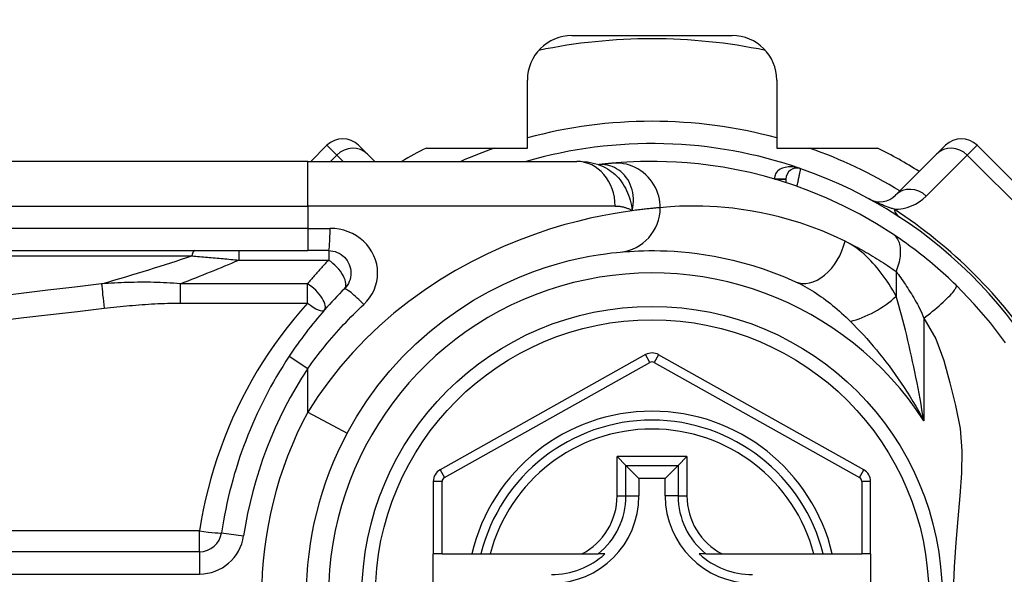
# Model space of a CAD drawing. Header units: inches. Extents: x 4 to 114, y 7 to 60.
# Tile 16 of 96: x 4.777 to 5.646, y 28.04 to 28.529. Entities that reach past the tile are written whole.
import ezdxf

# ---------------------------------------------------------------- set-up
doc = ezdxf.new("R2010")
doc.units = ezdxf.units.IN
doc.header["$MEASUREMENT"] = 0
doc.layers.add('Visible Edges(ANSI)', color=7, linetype='Continuous', lineweight=25)
doc.layers.add('Visible Tangent Edges(ANSI)', color=7, linetype='Continuous', lineweight=25)

msp = doc.modelspace()

# ---------------------------------------------------------------- linework, layer by layer
at = {"layer": 'Visible Edges(ANSI)'}
for p, q in [((5.26466, 28.51542), (5.40592, 28.51542)), ((5.22529, 28.41609), (5.22529, 28.47605)), ((5.44529, 28.47605), (5.44529, 28.41609)), ((5.04855, 28.41852), (5.03432, 28.40428)), ((5.07639, 28.41852), (5.08421, 28.41071)), ((5.13625, 28.41609), (5.22529, 28.41609)), ((5.44529, 28.41609), (5.53434, 28.41609)), ((5.58638, 28.41071), (5.59419, 28.41852)), ((5.73339, 28.30716), (5.62203, 28.41852)), ((5.0316, 28.40428), (4.38254, 28.40428)), ((5.0316, 28.40428), (5.26886, 28.40428)), ((5.09063, 28.40428), (5.08421, 28.41071)), ((5.58638, 28.41071), (5.55017, 28.3745)), ((5.28804, 28.40136), (5.28799, 28.40136)), ((5.4534, 28.38859), (5.4534, 28.38566)), ((4.38254, 28.32554), (5.0316, 28.32554)), ((5.05003, 28.32554), (5.0316, 28.32554)), ((5.32951, 28.23372), (5.14833, 28.13208)), ((5.52209, 28.13208), (5.34107, 28.23371)), ((5.30446, 28.14378), (5.3123, 28.13594)), ((5.35829, 28.13594), (5.36613, 28.14378)), ((5.3123, 28.13594), (5.32373, 28.12451)), ((5.35829, 28.13594), (5.34686, 28.12451)), ((5.14229, 28.12178), (5.14229, 28.05783)), ((5.32373, 28.12451), (5.32373, 28.10901)), ((5.34686, 28.12451), (5.32373, 28.12451)), ((5.34686, 28.10901), (5.34686, 28.12451)), ((5.52812, 28.05783), (5.52812, 28.12178)), ((4.93609, 28.05978), (4.28411, 28.05978)), ((5.15017, 28.05783), (5.14229, 28.05783)), ((5.14229, 27.98302), (5.14229, 28.05783)), ((5.15017, 28.05783), (5.17625, 28.05783)), ((5.17625, 28.05783), (5.18435, 28.05783)), ((5.18435, 28.05783), (5.19247, 28.05783)), ((5.19247, 28.05783), (5.27345, 28.05783)), ((5.27345, 28.05783), (5.28773, 28.05783)), ((5.29364, 28.05783), (5.28773, 28.05783)), ((5.38286, 28.05783), (5.37695, 28.05783)), ((5.38286, 28.05783), (5.39714, 28.05783)), ((5.39714, 28.05783), (5.47812, 28.05783)), ((5.47812, 28.05783), (5.48624, 28.05783)), ((5.48624, 28.05783), (5.49434, 28.05783)), ((5.49434, 28.05783), (5.52025, 28.05783)), ((5.52812, 28.05783), (5.52025, 28.05783)), ((5.52812, 28.05783), (5.52812, 27.98302))]:
    msp.add_line(p, q, dxfattribs=at)
at = {"layer": 'Visible Edges(ANSI)', "flags": 128}
for points in [[(5.28829, 28.40126), (5.2784, 28.40358), (5.26886, 28.40428)], [(5.54823, 28.33981), (5.53345, 28.34918), (5.51868, 28.35764), (5.50399, 28.36523), (5.48948, 28.37195), (5.47523, 28.37787), (5.4613, 28.38301), (5.44775, 28.38744), (5.4346, 28.39122), (5.4219, 28.39439), (5.40969, 28.397), (5.39799, 28.39913), (5.38684, 28.40081), (5.37624, 28.40209), (5.36621, 28.40304), (5.35678, 28.40368), (5.34795, 28.40407), (5.33973, 28.40426), (5.33214, 28.40427), (5.32518, 28.40415), (5.31885, 28.40393), (5.31317, 28.40364), (5.30814, 28.40332), (5.30376, 28.40299), (5.30004, 28.40266)], [(5.30004, 28.40266), (5.2997, 28.40263), (5.29934, 28.4026), (5.29897, 28.40256), (5.29859, 28.40252), (5.2982, 28.40249), (5.29778, 28.40245), (5.29736, 28.4024), (5.29692, 28.40236), (5.29647, 28.40231), (5.296, 28.40227), (5.29552, 28.40222), (5.29503, 28.40217), (5.29452, 28.40211), (5.294, 28.40206), (5.29347, 28.402), (5.29292, 28.40194), (5.29235, 28.40187), (5.29178, 28.40181), (5.29119, 28.40174), (5.29059, 28.40167), (5.28997, 28.4016), (5.28934, 28.40152), (5.2887, 28.40144), (5.28804, 28.40136)], [(5.60347, 28.29506), (5.60125, 28.29721), (5.59901, 28.29935), (5.59674, 28.30149), (5.59444, 28.3036), (5.59212, 28.30571), (5.58978, 28.3078), (5.58743, 28.30986), (5.58507, 28.3119), (5.58271, 28.31391), (5.58035, 28.31588), (5.57799, 28.31782), (5.57563, 28.31973), (5.57328, 28.3216), (5.57094, 28.32344), (5.5686, 28.32524), (5.56627, 28.32701), (5.56396, 28.32874), (5.56165, 28.33044), (5.55936, 28.3321), (5.55708, 28.33372), (5.55483, 28.33531), (5.5526, 28.33685), (5.5504, 28.33835), (5.54823, 28.33981)], [(5.05003, 28.32554), (5.05195, 28.32544), (5.05385, 28.32515), (5.05572, 28.32468), (5.05753, 28.32403), (5.05928, 28.32321), (5.06093, 28.32222), (5.06249, 28.32109), (5.06392, 28.31981), (5.06521, 28.31839), (5.06636, 28.31684), (5.06735, 28.31518), (5.06818, 28.31343), (5.06884, 28.3116), (5.06932, 28.30972), (5.06961, 28.30781), (5.06971, 28.30588), (5.06962, 28.30395), (5.06934, 28.30203), (5.06887, 28.30015), (5.06822, 28.29833), (5.06739, 28.29657), (5.06639, 28.29491), (5.06524, 28.29336), (5.06395, 28.29193)], [(5.30727, 28.32425), (5.30973, 28.32447), (5.31257, 28.3247), (5.31579, 28.32492), (5.31939, 28.32513), (5.32336, 28.32531), (5.3277, 28.32545), (5.33241, 28.32553), (5.33748, 28.32553), (5.34289, 28.32545), (5.34865, 28.32526), (5.35475, 28.32493), (5.36119, 28.32445), (5.36796, 28.3238), (5.37506, 28.32294), (5.38249, 28.32187), (5.39025, 28.32055), (5.39833, 28.31896), (5.40671, 28.31706), (5.41535, 28.31485), (5.42424, 28.31228), (5.43336, 28.30935), (5.44266, 28.30603), (5.45214, 28.30228), (5.46176, 28.2981)], [(5.06631, 28.16445), (5.0746, 28.17897), (5.0837, 28.19304), (5.09354, 28.20658), (5.10409, 28.21952), (5.11528, 28.23181), (5.12703, 28.24339), (5.13926, 28.25423), (5.15189, 28.26427), (5.16482, 28.27343), (5.17792, 28.28172), (5.19104, 28.28914), (5.20405, 28.29572), (5.21679, 28.30148), (5.22912, 28.30642), (5.24091, 28.31057), (5.25199, 28.31396), (5.26226, 28.31671), (5.27165, 28.31891), (5.28013, 28.32062), (5.28765, 28.32191), (5.29417, 28.32285), (5.29964, 28.32351), (5.30402, 28.32396), (5.30727, 28.32425)], [(5.06395, 28.29193), (5.06169, 28.28967), (5.05946, 28.28738), (5.05724, 28.28506), (5.05504, 28.28273), (5.05286, 28.28038), (5.05069, 28.27801), (5.04855, 28.27562), (5.04642, 28.27321), (5.04431, 28.27078), (5.04222, 28.26833), (5.04015, 28.26586), (5.0381, 28.26337), (5.03607, 28.26087), (5.03407, 28.25835), (5.03208, 28.25581), (5.03011, 28.25326), (5.02817, 28.25069), (5.02625, 28.2481), (5.02435, 28.2455), (5.02247, 28.24288), (5.02061, 28.24025), (5.01878, 28.2376), (5.01697, 28.23494), (5.01519, 28.23227)], [(5.64719, 28.24419), (5.63386, 28.26174), (5.61958, 28.27836), (5.60347, 28.29506)]]:
    msp.add_lwpolyline(points, dxfattribs=at)
at = {"layer": 'Visible Edges(ANSI)'}
msp.add_circle((5.33529, 28.02042), 0.25591, dxfattribs=at)
for centre, radius, start, end in [((5.33529, 28.02042), 0.625, 244.87043, 115.12957), ((5.26466, 28.47605), 0.03937, 90, 180), ((5.33529, 28.02042), 0.49213, 78.27724, 101.72276), ((5.40592, 28.47605), 0.03937, 0, 90), ((5.06247, 28.4046), 0.01969, 45, 135), ((5.60811, 28.4046), 0.01969, 45, 135), ((5.33529, 28.02042), 0.44291, 116.70485, 119.92643), ((5.33529, 28.02042), 0.39961, 70.83542, 106.1388), ((5.33529, 28.02042), 0.44291, 57.83959, 63.29515), ((5.46325, 28.38859), 0.00984, 70.83542, 180), ((5.33529, 28.02042), 0.39961, 16.35177, 70.83542), ((5.53625, 28.38842), 0.01969, 241.3611, 315), ((5.33529, 28.02042), 0.38386, 146.50369, 171.58673), ((5.33529, 28.22342), 0.01181, 60.68681, 119.29123), ((5.33529, 28.02042), 0.15551, 13.91643, 166.08357), ((5.33529, 28.02042), 0.30512, 151.83282, 208.16718), ((5.1541, 28.12178), 0.01181, 119.29123, 180), ((5.51631, 28.12178), 0.01181, 0, 60.68681), ((5.24671, 28.10901), 0.07702, 270, 0), ((5.42388, 28.10901), 0.07702, 180, 270), ((4.93609, 28.07947), 0.01969, 270, 351.58673), ((5.24671, 28.10901), 0.06944, 270, 312.51741), ((5.42388, 28.10901), 0.06944, 227.48259, 270)]:
    msp.add_arc(centre, radius, start, end, dxfattribs=at)
at = {"layer": 'Visible Tangent Edges(ANSI)'}
for p, q in [((5.05724, 28.40984), (5.04855, 28.41852)), ((5.62203, 28.41852), (5.61335, 28.40984)), ((5.0316, 28.36491), (5.0316, 28.40428)), ((5.05168, 28.40428), (5.05724, 28.40984)), ((5.05724, 28.40984), (5.06279, 28.40428)), ((5.57714, 28.37363), (5.61335, 28.40984)), ((5.61335, 28.40984), (5.72471, 28.29848)), ((5.44356, 28.3887), (5.4534, 28.38864)), ((5.4534, 28.38859), (5.44394, 28.38859)), ((4.38254, 28.36491), (5.0316, 28.36491)), ((5.30276, 28.36491), (5.0316, 28.36491)), ((5.0316, 28.36491), (5.0316, 28.34523)), ((5.0316, 28.34523), (4.38254, 28.34523)), ((5.0316, 28.34523), (5.0316, 28.32554)), ((5.0316, 28.34523), (5.05126, 28.34523)), ((4.97068, 28.32554), (4.97068, 28.3172)), ((5.05003, 28.32554), (5.05003, 28.3172)), ((4.38022, 28.32095), (4.92935, 28.32095)), ((4.97068, 28.3172), (5.05003, 28.3172)), ((5.5507, 28.30705), (5.5507, 28.28539)), ((4.91906, 28.29632), (4.91906, 28.27922)), ((5.03126, 28.29632), (4.91906, 28.29632)), ((5.03126, 28.27922), (5.03126, 28.29632)), ((4.91906, 28.27922), (5.03126, 28.27922)), ((5.575, 28.2659), (5.575, 28.17539)), ((5.01519, 28.23227), (5.0316, 28.22141)), ((5.33336, 28.22685), (5.32951, 28.23372)), ((5.34107, 28.23371), (5.33722, 28.22685)), ((5.0316, 28.18304), (5.0316, 28.22141)), ((5.15218, 28.12521), (5.33336, 28.22685)), ((5.33722, 28.22685), (5.51824, 28.12521)), ((5.0316, 28.18304), (5.06631, 28.16445)), ((5.30446, 28.10901), (5.30446, 28.14378)), ((5.36613, 28.14378), (5.30446, 28.14378)), ((5.36613, 28.14378), (5.36613, 28.10901)), ((5.3123, 28.10901), (5.3123, 28.13594)), ((5.3123, 28.13594), (5.35829, 28.13594)), ((5.35829, 28.13594), (5.35829, 28.10901)), ((5.14833, 28.13208), (5.15218, 28.12521)), ((5.51824, 28.12521), (5.52209, 28.13208)), ((5.15017, 28.12178), (5.14229, 28.12178)), ((5.15017, 28.05783), (5.15017, 28.12178)), ((5.52812, 28.12178), (5.52025, 28.12178)), ((5.52025, 28.12178), (5.52025, 28.05783)), ((5.30446, 28.10901), (5.3123, 28.10901)), ((5.3123, 28.10901), (5.32373, 28.10901)), ((5.35829, 28.10901), (5.34686, 28.10901)), ((5.35829, 28.10901), (5.36613, 28.10901)), ((4.93609, 28.07808), (4.28411, 28.07808)), ((4.93609, 28.05978), (4.93609, 28.07808)), ((4.95557, 28.07659), (4.97504, 28.07371)), ((4.93609, 28.05978), (4.93609, 28.0401)), ((4.28411, 28.0401), (4.93609, 28.0401))]:
    msp.add_line(p, q, dxfattribs=at)
at = {"layer": 'Visible Tangent Edges(ANSI)', "flags": 128}
for points in [[(5.28932, 28.40146), (5.28924, 28.40146), (5.28917, 28.40145), (5.2891, 28.40145), (5.28903, 28.40144), (5.28896, 28.40144), (5.2889, 28.40144), (5.28884, 28.40143), (5.28878, 28.40143), (5.28872, 28.40142), (5.28866, 28.40142), (5.2886, 28.40142), (5.28855, 28.40141), (5.2885, 28.40141), (5.28845, 28.4014), (5.2884, 28.4014), (5.28835, 28.4014), (5.28831, 28.40139), (5.28827, 28.40139), (5.28822, 28.40138), (5.28818, 28.40138), (5.28814, 28.40138), (5.28811, 28.40137), (5.28807, 28.40137), (5.28804, 28.40136)], [(5.28828, 28.40126), (5.29024, 28.40057), (5.29215, 28.39977), (5.29403, 28.39885), (5.29587, 28.39783), (5.29766, 28.39671), (5.29939, 28.39549), (5.30106, 28.39417), (5.30267, 28.39276), (5.30421, 28.39126), (5.30568, 28.38968), (5.30708, 28.38801), (5.3084, 28.38627), (5.30965, 28.38445), (5.31081, 28.38256), (5.31188, 28.38061), (5.31286, 28.37861), (5.31376, 28.37655), (5.31458, 28.37444), (5.31531, 28.37228), (5.31597, 28.37007), (5.31654, 28.36781), (5.31704, 28.36551), (5.31747, 28.36316), (5.31782, 28.36077)], [(5.31782, 28.36077), (5.3184, 28.36351), (5.31877, 28.36623), (5.31894, 28.36893), (5.31891, 28.37159), (5.3187, 28.3742), (5.31831, 28.37675), (5.31774, 28.37923), (5.317, 28.38163), (5.3161, 28.38394), (5.31504, 28.38614), (5.31384, 28.38823), (5.3125, 28.39019), (5.31103, 28.39202), (5.30944, 28.39371), (5.30774, 28.39525), (5.30594, 28.39663), (5.30405, 28.39785), (5.30209, 28.3989), (5.30006, 28.39977), (5.29798, 28.40047), (5.29585, 28.40099), (5.29368, 28.40133), (5.2915, 28.40149), (5.28932, 28.40146)], [(5.34252, 28.36346), (5.34244, 28.36591), (5.3422, 28.36842), (5.34179, 28.37096), (5.3412, 28.37353), (5.34043, 28.37611), (5.33947, 28.37867), (5.33831, 28.38119), (5.33696, 28.38366), (5.33543, 28.38605), (5.33372, 28.38833), (5.33183, 28.3905), (5.32979, 28.39253), (5.32761, 28.3944), (5.32531, 28.3961), (5.3229, 28.39761), (5.32041, 28.39894), (5.31786, 28.40007), (5.31527, 28.401), (5.31266, 28.40173), (5.31006, 28.40227), (5.30748, 28.40262), (5.30494, 28.4028), (5.30246, 28.40281), (5.30004, 28.40266)], [(5.46648, 28.39788), (5.46527, 28.39827), (5.46405, 28.39861), (5.46281, 28.3989), (5.46156, 28.39913), (5.46031, 28.3993), (5.45906, 28.39942), (5.4578, 28.39947), (5.45655, 28.39946), (5.45531, 28.39939), (5.45408, 28.39925), (5.45286, 28.39904), (5.45167, 28.39875), (5.45051, 28.39838), (5.4494, 28.39794), (5.44833, 28.39741), (5.44733, 28.39678), (5.4464, 28.39607), (5.44557, 28.39526), (5.44485, 28.39436), (5.44426, 28.39336), (5.44383, 28.39229), (5.44356, 28.39114), (5.44347, 28.38994), (5.44356, 28.3887)], [(5.46325, 28.38233), (5.46345, 28.38331), (5.46366, 28.3843), (5.46387, 28.38528), (5.46407, 28.38625), (5.46427, 28.3872), (5.46446, 28.38813), (5.46465, 28.38904), (5.46484, 28.38993), (5.46502, 28.39079), (5.46519, 28.39162), (5.46535, 28.39241), (5.46551, 28.39316), (5.46565, 28.39387), (5.46579, 28.39453), (5.46592, 28.39514), (5.46603, 28.3957), (5.46613, 28.3962), (5.46622, 28.39664), (5.4663, 28.39701), (5.46636, 28.39732), (5.46641, 28.39756), (5.46645, 28.39774), (5.46647, 28.39785), (5.46648, 28.39788)], [(5.54885, 28.3621), (5.54812, 28.36235), (5.54739, 28.3626), (5.54663, 28.36286), (5.54587, 28.36312), (5.5451, 28.3634), (5.54432, 28.36368), (5.54353, 28.36397), (5.54273, 28.36426), (5.54191, 28.36457), (5.54109, 28.36488), (5.54026, 28.3652), (5.53941, 28.36553), (5.53856, 28.36587), (5.53768, 28.36622), (5.53679, 28.36658), (5.53588, 28.36696), (5.53495, 28.36735), (5.534, 28.36775), (5.53302, 28.36818), (5.532, 28.36863), (5.53095, 28.36911), (5.52982, 28.36963), (5.52857, 28.37024), (5.52682, 28.37114)], [(5.31782, 28.36077), (5.30985, 28.35961), (5.30099, 28.35815), (5.29127, 28.35632), (5.28075, 28.35409), (5.26947, 28.3514), (5.25748, 28.34818), (5.24486, 28.34435), (5.23171, 28.33991), (5.21815, 28.33483), (5.20428, 28.3291), (5.19022, 28.32272), (5.17606, 28.31567), (5.16193, 28.30794), (5.14792, 28.29952), (5.13415, 28.29041), (5.12069, 28.28063), (5.10762, 28.27024), (5.09499, 28.25926), (5.08286, 28.24773), (5.0713, 28.23568), (5.06036, 28.22314), (5.05007, 28.21015), (5.04047, 28.19676), (5.0316, 28.18304)], [(5.30276, 28.36491), (5.30345, 28.36491), (5.30414, 28.36489), (5.30482, 28.36485), (5.3055, 28.3648), (5.30617, 28.36474), (5.30684, 28.36467), (5.3075, 28.36458), (5.30816, 28.36447), (5.30881, 28.36435), (5.30946, 28.36422), (5.3101, 28.36407), (5.31074, 28.36391), (5.31136, 28.36373), (5.31199, 28.36353), (5.3126, 28.36333), (5.31321, 28.3631), (5.31381, 28.36286), (5.31441, 28.36261), (5.31499, 28.36234), (5.31558, 28.36206), (5.31615, 28.36176), (5.31672, 28.36145), (5.31727, 28.36112), (5.31782, 28.36077)], [(5.34252, 28.36346), (5.34193, 28.36341), (5.34131, 28.36336), (5.34064, 28.3633), (5.33994, 28.36324), (5.3392, 28.36318), (5.33842, 28.36311), (5.33759, 28.36304), (5.33673, 28.36296), (5.33584, 28.36287), (5.3349, 28.36278), (5.33392, 28.36269), (5.33291, 28.36258), (5.33186, 28.36248), (5.33077, 28.36236), (5.32964, 28.36224), (5.32848, 28.36211), (5.32727, 28.36197), (5.32604, 28.36182), (5.32476, 28.36167), (5.32345, 28.36151), (5.32209, 28.36134), (5.32071, 28.36116), (5.31928, 28.36097), (5.31782, 28.36077)], [(5.50554, 28.33393), (5.49539, 28.33865), (5.48539, 28.34288), (5.47557, 28.34663), (5.46595, 28.34994), (5.45657, 28.35284), (5.44745, 28.35534), (5.43861, 28.35748), (5.43008, 28.35928), (5.4219, 28.36077), (5.41406, 28.36198), (5.40656, 28.36294), (5.39942, 28.36368), (5.39262, 28.36422), (5.38619, 28.36459), (5.38011, 28.36481), (5.37439, 28.3649), (5.36904, 28.3649), (5.36408, 28.36481), (5.3595, 28.36465), (5.3553, 28.36444), (5.35151, 28.36421), (5.34811, 28.36396), (5.34512, 28.3637), (5.34252, 28.36346)], [(5.08094, 28.27801), (5.0837, 28.28086), (5.08616, 28.28397), (5.08829, 28.28729), (5.09005, 28.29079), (5.09144, 28.29445), (5.09245, 28.29821), (5.09305, 28.30204), (5.09325, 28.3059), (5.09303, 28.30976), (5.0924, 28.31359), (5.09138, 28.31734), (5.08997, 28.32099), (5.0882, 28.3245), (5.08609, 28.32782), (5.08364, 28.33092), (5.08088, 28.33376), (5.07783, 28.33632), (5.07452, 28.33859), (5.07099, 28.34056), (5.06727, 28.3422), (5.0634, 28.3435), (5.05942, 28.34445), (5.05536, 28.34503), (5.05126, 28.34523)], [(5.50554, 28.33393), (5.50739, 28.33302), (5.50925, 28.33209), (5.51111, 28.33114), (5.51298, 28.33018), (5.51485, 28.3292), (5.51672, 28.3282), (5.5186, 28.32718), (5.52048, 28.32615), (5.52236, 28.32509), (5.52424, 28.32402), (5.52613, 28.32293), (5.52801, 28.32182), (5.5299, 28.32069), (5.53179, 28.31955), (5.53368, 28.31838), (5.53557, 28.3172), (5.53746, 28.316), (5.53935, 28.31478), (5.54124, 28.31354), (5.54313, 28.31228), (5.54502, 28.31101), (5.54691, 28.30971), (5.5488, 28.30839), (5.5507, 28.30705)], [(5.5507, 28.28539), (5.54918, 28.2881), (5.54763, 28.29077), (5.54603, 28.2934), (5.5444, 28.29598), (5.54273, 28.29851), (5.54103, 28.30098), (5.5393, 28.3034), (5.53753, 28.30576), (5.53573, 28.30806), (5.5339, 28.3103), (5.53205, 28.31248), (5.53016, 28.3146), (5.52824, 28.31664), (5.5263, 28.31862), (5.52432, 28.32053), (5.52232, 28.32236), (5.5203, 28.32411), (5.51825, 28.32579), (5.51617, 28.32738), (5.51407, 28.32889), (5.51196, 28.3303), (5.50983, 28.33161), (5.50769, 28.33282), (5.50554, 28.33393)], [(5.5507, 28.30705), (5.55136, 28.30873), (5.55197, 28.31042), (5.55253, 28.31214), (5.55304, 28.31385), (5.55347, 28.31557), (5.55385, 28.31729), (5.55415, 28.31899), (5.55438, 28.32067), (5.55454, 28.32232), (5.55462, 28.32394), (5.55463, 28.32551), (5.55455, 28.32704), (5.5544, 28.32851), (5.55417, 28.32992), (5.55387, 28.33127), (5.55349, 28.33254), (5.55304, 28.33374), (5.55253, 28.33486), (5.55195, 28.33589), (5.55131, 28.33685), (5.55061, 28.33771), (5.54986, 28.3385), (5.54907, 28.33919), (5.54823, 28.33981)], [(4.92935, 28.32095), (4.93105, 28.3208), (4.93276, 28.32065), (4.93446, 28.3205), (4.93617, 28.32035), (4.93788, 28.3202), (4.9396, 28.32004), (4.94131, 28.31989), (4.94303, 28.31974), (4.94475, 28.31958), (4.94647, 28.31943), (4.94819, 28.31927), (4.94992, 28.31912), (4.95164, 28.31896), (4.95337, 28.3188), (4.9551, 28.31864), (4.95682, 28.31848), (4.95855, 28.31833), (4.96028, 28.31817), (4.96201, 28.31801), (4.96375, 28.31785), (4.96548, 28.31769), (4.96721, 28.31752), (4.96895, 28.31736), (4.97068, 28.3172)], [(5.05003, 28.3172), (5.04922, 28.31636), (5.04842, 28.31552), (5.04762, 28.31467), (5.04682, 28.31383), (5.04602, 28.31298), (5.04523, 28.31212), (5.04443, 28.31127), (5.04364, 28.31041), (5.04285, 28.30955), (5.04206, 28.30868), (5.04128, 28.30782), (5.0405, 28.30695), (5.03971, 28.30608), (5.03893, 28.3052), (5.03816, 28.30433), (5.03738, 28.30345), (5.03661, 28.30256), (5.03584, 28.30168), (5.03507, 28.30079), (5.0343, 28.2999), (5.03354, 28.29901), (5.03278, 28.29811), (5.03201, 28.29722), (5.03126, 28.29632)], [(5.5507, 28.30705), (5.55167, 28.30574), (5.55266, 28.30439), (5.55366, 28.30301), (5.55467, 28.30159), (5.55569, 28.30013), (5.55672, 28.29864), (5.55775, 28.29712), (5.55879, 28.29557), (5.55984, 28.29398), (5.56088, 28.29236), (5.56194, 28.29071), (5.56299, 28.28903), (5.56405, 28.28732), (5.56511, 28.28558), (5.56617, 28.28381), (5.56723, 28.282), (5.56828, 28.28018), (5.56934, 28.27832), (5.57037, 28.27641), (5.57138, 28.27442), (5.57234, 28.27238), (5.57327, 28.27027), (5.57416, 28.26811), (5.575, 28.2659)], [(4.84975, 28.29623), (4.82608, 28.29339), (4.80241, 28.29054), (4.77874, 28.28768), (4.75507, 28.28482)], [(4.91906, 28.29632), (4.91612, 28.29656), (4.9132, 28.29677), (4.91028, 28.29696), (4.90736, 28.29712), (4.90444, 28.29726), (4.90153, 28.29737), (4.89862, 28.29746), (4.89572, 28.29753), (4.89282, 28.29758), (4.88992, 28.2976), (4.88703, 28.29761), (4.88414, 28.2976), (4.88126, 28.29757), (4.87838, 28.29752), (4.8755, 28.29746), (4.87263, 28.29738), (4.86975, 28.29729), (4.86689, 28.29718), (4.86402, 28.29705), (4.86116, 28.29691), (4.8583, 28.29676), (4.85545, 28.2966), (4.8526, 28.29642), (4.84975, 28.29623)], [(5.46176, 28.2981), (5.46381, 28.29714), (5.46587, 28.29613), (5.46793, 28.29507), (5.47, 28.29396), (5.47208, 28.29279), (5.47415, 28.29159), (5.47623, 28.29033), (5.4783, 28.28904), (5.48036, 28.2877), (5.48242, 28.28632), (5.48447, 28.28491), (5.48651, 28.28345), (5.48855, 28.28195), (5.49058, 28.28042), (5.4926, 28.27885), (5.49461, 28.27724), (5.49661, 28.27559), (5.49861, 28.27391), (5.50059, 28.27219), (5.50256, 28.27043), (5.50452, 28.26864), (5.50647, 28.26682), (5.50839, 28.26496), (5.5103, 28.26308)], [(5.575, 28.2659), (5.57694, 28.26737), (5.5789, 28.26888), (5.58088, 28.27044), (5.58285, 28.27203), (5.58482, 28.27364), (5.58675, 28.27526), (5.58865, 28.27689), (5.59049, 28.27851), (5.59225, 28.28011), (5.59392, 28.28168), (5.5955, 28.2832), (5.59696, 28.28466), (5.59829, 28.28606), (5.59948, 28.28737), (5.60054, 28.2886), (5.60144, 28.28974), (5.6022, 28.29077), (5.60281, 28.2917), (5.60326, 28.29253), (5.60357, 28.29324), (5.60374, 28.29385), (5.60377, 28.29436), (5.60368, 28.29476), (5.60347, 28.29506)], [(5.575, 28.17539), (5.57422, 28.18023), (5.57341, 28.18506), (5.57258, 28.18988), (5.57173, 28.19468), (5.57086, 28.19947), (5.56997, 28.20424), (5.56905, 28.20899), (5.56811, 28.21373), (5.56716, 28.21844), (5.56618, 28.22312), (5.56519, 28.22778), (5.56417, 28.23242), (5.56314, 28.23703), (5.56209, 28.24162), (5.56102, 28.24618), (5.55993, 28.25071), (5.55882, 28.25521), (5.5577, 28.25968), (5.55656, 28.2641), (5.55541, 28.26848), (5.55424, 28.2728), (5.55307, 28.27706), (5.55188, 28.28126), (5.5507, 28.28539)], [(4.75739, 28.26361), (4.78106, 28.26639), (4.80473, 28.26917), (4.8284, 28.27195), (4.85207, 28.27471)], [(4.85207, 28.27471), (4.85485, 28.27503), (4.85763, 28.27534), (4.86041, 28.27564), (4.86319, 28.27593), (4.86598, 28.27622), (4.86876, 28.27649), (4.87155, 28.27676), (4.87433, 28.27701), (4.87712, 28.27725), (4.87991, 28.27748), (4.8827, 28.2777), (4.88549, 28.27791), (4.88828, 28.2781), (4.89108, 28.27828), (4.89387, 28.27845), (4.89667, 28.2786), (4.89946, 28.27874), (4.90226, 28.27886), (4.90506, 28.27897), (4.90786, 28.27905), (4.91066, 28.27912), (4.91346, 28.27917), (4.91626, 28.27921), (4.91906, 28.27922)], [(5.03126, 28.27922), (5.02513, 28.27222), (5.01916, 28.26508), (5.01337, 28.25779), (5.00774, 28.25036), (5.00229, 28.2428), (4.99702, 28.2351), (4.99192, 28.22727), (4.98701, 28.21932), (4.98229, 28.21124), (4.97776, 28.20304), (4.97342, 28.19472), (4.96928, 28.18629), (4.96534, 28.17775), (4.9616, 28.16911), (4.95807, 28.16036), (4.95476, 28.15152), (4.95165, 28.14259), (4.94876, 28.13358), (4.94609, 28.12449), (4.94364, 28.11533), (4.94141, 28.1061), (4.93941, 28.09681), (4.93764, 28.08747), (4.93609, 28.07808)], [(5.0316, 28.22141), (5.03341, 28.22394), (5.03524, 28.22647), (5.03709, 28.22898), (5.03897, 28.23147), (5.04087, 28.23396), (5.04279, 28.23643), (5.04474, 28.23888), (5.04671, 28.24132), (5.0487, 28.24374), (5.05071, 28.24615), (5.05274, 28.24854), (5.05479, 28.25092), (5.05687, 28.25327), (5.05896, 28.25561), (5.06107, 28.25794), (5.06321, 28.26024), (5.06536, 28.26253), (5.06753, 28.2648), (5.06972, 28.26705), (5.07193, 28.26928), (5.07416, 28.27149), (5.0764, 28.27369), (5.07867, 28.27586), (5.08094, 28.27801)], [(5.575, 28.2659), (5.58576, 28.24768), (5.59283, 28.22861), (5.59804, 28.20893), (5.60312, 28.18883), (5.60717, 28.16867), (5.60859, 28.14878), (5.60825, 28.12903), (5.60687, 28.10912), (5.60505, 28.08885), (5.60324, 28.06804), (5.6018, 28.04656), (5.60107, 28.02485)], [(5.5103, 28.26308), (5.51315, 28.2602), (5.51601, 28.25725), (5.51888, 28.25421), (5.52176, 28.25109), (5.52464, 28.24791), (5.52751, 28.24465), (5.53037, 28.24132), (5.53322, 28.23792), (5.53605, 28.23447), (5.53886, 28.23095), (5.54165, 28.22737), (5.54442, 28.22374), (5.54715, 28.22004), (5.54986, 28.21627), (5.55255, 28.21245), (5.5552, 28.20856), (5.55781, 28.20462), (5.5604, 28.20061), (5.56294, 28.19655), (5.56544, 28.19242), (5.5679, 28.18824), (5.57032, 28.18401), (5.57268, 28.17972), (5.575, 28.17539)]]:
    msp.add_lwpolyline(points, dxfattribs=at)
at = {"layer": 'Visible Tangent Edges(ANSI)'}
msp.add_circle((5.33529, 28.02042), 0.24409, dxfattribs=at)
for centre, radius, start, end in [((5.33529, 28.02042), 0.41929, 74.7906, 105.2094), ((5.33529, 28.02042), 0.41929, 109.32408, 113.72417), ((5.33529, 28.02042), 0.41929, 58.5764, 70.67592), ((5.54931, 28.40147), 0.03937, 269.34131, 315), ((5.30919, 27.99432), 0.43898, 33.09006, 56.90994), ((5.33529, 28.02042), 0.28543, 32.8812, 327.1188), ((5.33529, 28.02042), 0.36417, 146.50369, 171.58673), ((5.33529, 28.22342), 0.00394, 60.68681, 119.29123), ((5.33529, 28.02042), 0.34449, 151.83282, 208.16718), ((5.33529, 28.02042), 0.16339, 13.23324, 166.76676), ((5.33529, 28.02042), 0.14764, 14.67485, 165.32515), ((5.1541, 28.12178), 0.00394, 119.29123, 180), ((5.51631, 28.12178), 0.00394, 0, 60.68681), ((5.24671, 28.10901), 0.05775, 297.58522, 0), ((5.24671, 28.10901), 0.06559, 308.70967, 0), ((5.42388, 28.10901), 0.06559, 180, 231.29033), ((5.42388, 28.10901), 0.05775, 180, 242.41478), ((4.93609, 28.07947), 0.03937, 270, 351.58673)]:
    msp.add_arc(centre, radius, start, end, dxfattribs=at)
for centre, major_axis, ratio, start_param, end_param in [((5.07029, 28.39679), (0.01392, 0.01392), 0.937622, 0, 1.570796), ((5.6003, 28.39679), (-0.01392, 0.01392), 0.937622, 4.712389, 6.283185), ((5.26886, 28.36491), (0, 0.03937), 0.860915, 4.712389, 6.283185), ((5.27528, 28.59777), (0.01245, -0.19646), 0.394768, 0.00408, 0.020515), ((5.56409, 28.36058), (-0.01392, 0.01392), 0.937622, 4.712389, 6.283185), ((5.30365, 28.36346), (0.00362, -0.0392), 0.987056, 0, 1.480007), ((5.57496, 28.3882), (-0.02149, -0.03298), 0.48633, 5.873981, 6.283185), ((5.05003, 28.34523), (0, -0.01969), 0.062411, 0, 1.570796), ((5.47808, 28.33393), (-0.01632, -0.03583), 0.663135, 0, 1.864107), ((4.93167, 28.30586), (0, 0.01969), 0.183721, 0, 0.697296), ((1.41974, 28.08079), (3.67256, 0.33874), 0.074886, 5.910747, 5.977199), ((1.42903, 28.02042), (3.67247, 0.40075), 0.088107, 5.956893, 6.005683), ((5.05003, 28.30586), (0.01392, -0.01392), 0.446023, 0, 1.990559), ((4.85207, 28.28114), (0.00234, -0.01955), 0.041071, 3.825401, 5.042638), ((5.03126, 28.28577), (0.01483, -0.01294), 0.431187, 0, 1.930721), ((5.07786, 28.27801), (-0.01392, 0.01392), 0.111497, 4.601416, 6.283185), ((5.52639, 28.28539), (0.034, 0.01985), 0.367954, 4.019795, 5.274641), ((5.03126, 28.28577), (0.01483, -0.01294), 0.257129, 4.93314, 6.283185), ((4.93609, 28.07947), (0.01947, -0.00288), 0.069894, 4.722726, 6.283185)]:
    msp.add_ellipse(centre, major_axis=major_axis, ratio=ratio, start_param=start_param, end_param=end_param, dxfattribs=at)

doc.saveas('drawing.dxf')
